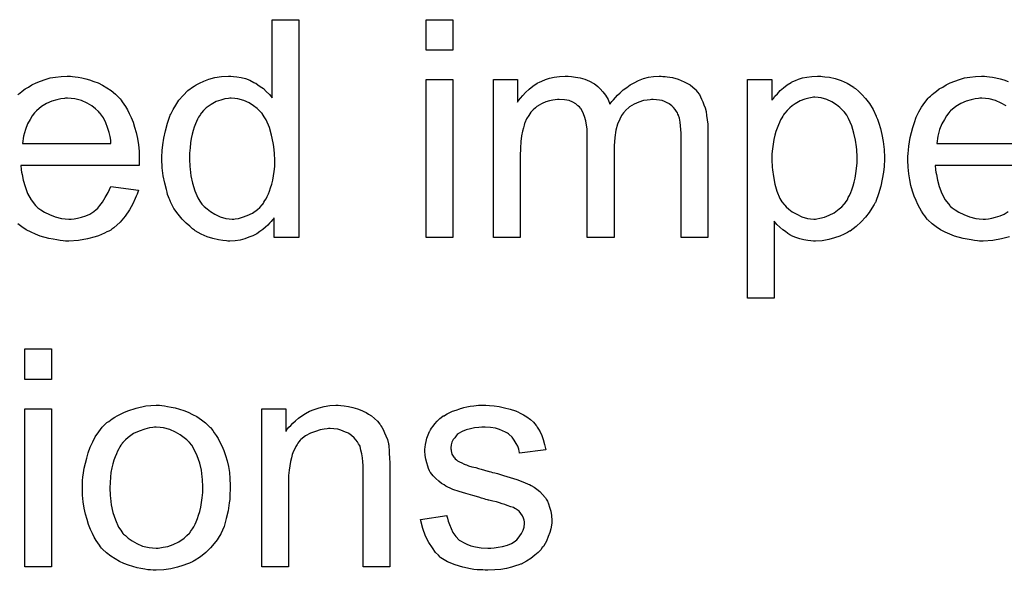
# Model space of a CAD drawing. Extents: x -2 to 8.5, y -2.9 to 5.2.
# Tile 80 of 207: x 4.202 to 4.564, y -0.046 to 0.156. Entities that reach past the tile are written whole.
import ezdxf

# ---------------------------------------------------------------- set-up
doc = ezdxf.new("R2010")
doc.units = 0
doc.layers.add('acc-ni-360-20-out-a_document', color=1, linetype='CONTINUOUS')

msp = doc.modelspace()

# ---------------------------------------------------------------- linework, layer by layer
at = {"layer": 'acc-ni-360-20-out-a_document', "color": 1}
for points in [[(4.304335, 0.07618), (4.295194, 0.07618), (4.295194, 0.083469), (4.295079, 0.083353), (4.294963, 0.083122), (4.294616, 0.082659), (4.294153, 0.082081), (4.293574, 0.081502), (4.29288, 0.080808), (4.29207, 0.079998), (4.291029, 0.079188), (4.289988, 0.078378), (4.288831, 0.077568), (4.287442, 0.076874), (4.285938, 0.076296), (4.284434, 0.075717), (4.282699, 0.075254), (4.280847, 0.075023), (4.278881, 0.074907), (4.278186, 0.074907), (4.277724, 0.075023), (4.276335, 0.075139), (4.274715, 0.07537), (4.272748, 0.075833), (4.27055, 0.076527), (4.268352, 0.077453), (4.266154, 0.078725), (4.266038, 0.078725), (4.265922, 0.078957), (4.265228, 0.079419), (4.264187, 0.080345), (4.262914, 0.081502), (4.26141, 0.083006), (4.259906, 0.084857), (4.258402, 0.08694), (4.257129, 0.08937), (4.257129, 0.089485), (4.257013, 0.089717), (4.256898, 0.090064), (4.256666, 0.090527), (4.256435, 0.091221), (4.256088, 0.092031), (4.255856, 0.092841), (4.255625, 0.093882), (4.255046, 0.096196), (4.254468, 0.098857), (4.254121, 0.101865), (4.254005, 0.105105), (4.254005, 0.105221), (4.254005, 0.105452), (4.254005, 0.105915), (4.254005, 0.106609), (4.254121, 0.107303), (4.254121, 0.108229), (4.254352, 0.110311), (4.254699, 0.112741), (4.255278, 0.115402), (4.255972, 0.118179), (4.256898, 0.12084), (4.256898, 0.120956), (4.257013, 0.121187), (4.257245, 0.121534), (4.257476, 0.121997), (4.25817, 0.12327), (4.259096, 0.12489), (4.260253, 0.126625), (4.261757, 0.128361), (4.263493, 0.130212), (4.265575, 0.131716), (4.265691, 0.131716), (4.265806, 0.131832), (4.266154, 0.132063), (4.266616, 0.132294), (4.267773, 0.132873), (4.269393, 0.133683), (4.271244, 0.134377), (4.273443, 0.134956), (4.275872, 0.135418), (4.278418, 0.135534), (4.279343, 0.135534), (4.280269, 0.135418), (4.281542, 0.135303), (4.283046, 0.134956), (4.284666, 0.134608), (4.286285, 0.13403), (4.287789, 0.13322), (4.288021, 0.133104), (4.288484, 0.132873), (4.289178, 0.132294), (4.290104, 0.131716), (4.291261, 0.130906), (4.292302, 0.129865), (4.293459, 0.128823), (4.2945, 0.127551), (4.2945, 0.156244), (4.304335, 0.156244), (4.304335, 0.07618)], [(4.360912, 0.145022), (4.351077, 0.145022), (4.351077, 0.156244), (4.360912, 0.156244), (4.360912, 0.145022)], [(4.201015, 0.128708), (4.201709, 0.129286), (4.202634, 0.12998), (4.203676, 0.13079), (4.204948, 0.131484), (4.206221, 0.132294), (4.207725, 0.132989), (4.209345, 0.133683), (4.21108, 0.134261), (4.212932, 0.13484), (4.214899, 0.135187), (4.216981, 0.135418), (4.219179, 0.135534), (4.220336, 0.135534), (4.221146, 0.135418)], [(4.221146, 0.135418), (4.222072, 0.135303), (4.223229, 0.135071), (4.224502, 0.13484), (4.226006, 0.134493), (4.227394, 0.134146), (4.229014, 0.133567), (4.230518, 0.132989), (4.232138, 0.132179), (4.233758, 0.131253), (4.235377, 0.130212), (4.236882, 0.128939), (4.23827, 0.127551), (4.238386, 0.127435), (4.238617, 0.127204), (4.238964, 0.126741), (4.239427, 0.126047), (4.240005, 0.125237), (4.240584, 0.124311), (4.241278, 0.123154), (4.241972, 0.121766), (4.242667, 0.120262), (4.243361, 0.118642), (4.243939, 0.116791), (4.244518, 0.114824), (4.24498, 0.112625), (4.245328, 0.110311), (4.245559, 0.107882), (4.245675, 0.105221), (4.245675, 0.105105), (4.245675, 0.104642), (4.245675, 0.103832), (4.245559, 0.102675), (4.202172, 0.102675), (4.202172, 0.102559), (4.202172, 0.102212), (4.202287, 0.10175), (4.202287, 0.101055), (4.202403, 0.100246), (4.202634, 0.09932), (4.202981, 0.097237), (4.203676, 0.094923), (4.204601, 0.092378), (4.205874, 0.090064), (4.207494, 0.087981), (4.207609, 0.087981), (4.207725, 0.08775), (4.208419, 0.087171), (4.209461, 0.086362), (4.210849, 0.085552), (4.2127, 0.084626), (4.214783, 0.083816), (4.217097, 0.083238), (4.218369, 0.083122), (4.219758, 0.083006), (4.220684, 0.083006), (4.221725, 0.083122), (4.222998, 0.083353), (4.224386, 0.0837), (4.226006, 0.084163), (4.22751, 0.084857), (4.229014, 0.085783), (4.22913, 0.085899), (4.229708, 0.086362), (4.230402, 0.087056), (4.231212, 0.087981), (4.232138, 0.089254), (4.233179, 0.090874), (4.23422, 0.092725), (4.235146, 0.094923), (4.245328, 0.093651), (4.245328, 0.093535), (4.245212, 0.093303), (4.245096, 0.092841), (4.244865, 0.092147), (4.244518, 0.091452), (4.244171, 0.090527), (4.243245, 0.08856), (4.242088, 0.086362), (4.240468, 0.084047), (4.238617, 0.081849), (4.236303, 0.079767), (4.236187, 0.079767), (4.235956, 0.079535), (4.235609, 0.079304), (4.235146, 0.078957), (4.234452, 0.07861), (4.233758, 0.078263), (4.232832, 0.0778), (4.231791, 0.077337), (4.230634, 0.076874), (4.229477, 0.076411), (4.226584, 0.075717), (4.223345, 0.075139), (4.219758, 0.074907), (4.218485, 0.074907), (4.217675, 0.075023), (4.216634, 0.075139), (4.215361, 0.07537), (4.213973, 0.075601), (4.212469, 0.075833), (4.209229, 0.076758), (4.207494, 0.077453), (4.205874, 0.078147), (4.204138, 0.079072), (4.202519, 0.080114), (4.201015, 0.081271)], [(4.360912, 0.07618), (4.351077, 0.07618), (4.351077, 0.134261), (4.360912, 0.134261), (4.360912, 0.07618)], [(4.438084, 0.135418), (4.438894, 0.135418), (4.439704, 0.135303), (4.441671, 0.134956), (4.443753, 0.134377), (4.445951, 0.133452), (4.44815, 0.132294), (4.450001, 0.130675), (4.450232, 0.130443), (4.450695, 0.129749), (4.451505, 0.128708), (4.451852, 0.127898), (4.452315, 0.127088), (4.452778, 0.126047), (4.453125, 0.125005), (4.453588, 0.123848), (4.453935, 0.12246), (4.454166, 0.121072), (4.454398, 0.119452), (4.454629, 0.117832), (4.454629, 0.115981), (4.454629, 0.07618), (4.444794, 0.07618), (4.444794, 0.112626), (4.444794, 0.112741), (4.444794, 0.112857), (4.444794, 0.113551), (4.444794, 0.114592), (4.444679, 0.115865), (4.444563, 0.117254), (4.444447, 0.118642), (4.444216, 0.12003), (4.443869, 0.121072), (4.443869, 0.121187), (4.443637, 0.121534), (4.443406, 0.121997), (4.443059, 0.122576), (4.442596, 0.12327), (4.442018, 0.123964), (4.441323, 0.124658), (4.440398, 0.125353), (4.440282, 0.125468), (4.439935, 0.125584), (4.439472, 0.125815), (4.438662, 0.126162), (4.437852, 0.12651), (4.436811, 0.126741), (4.43577, 0.126857), (4.434497, 0.126972), (4.433919, 0.126972), (4.433456, 0.126857), (4.432299, 0.126741), (4.43091, 0.12651), (4.429291, 0.125931), (4.427555, 0.125237), (4.42582, 0.124195), (4.4242, 0.122807), (4.424084, 0.122576), (4.423621, 0.121997), (4.422927, 0.121072), (4.422233, 0.119683), (4.421423, 0.117832), (4.420845, 0.115634), (4.420382, 0.112973), (4.42015, 0.109849), (4.42015, 0.07618), (4.410316, 0.07618), (4.410316, 0.113782), (4.410316, 0.113898), (4.410316, 0.11413), (4.410316, 0.114361), (4.410316, 0.114824), (4.4102, 0.116097), (4.409969, 0.117485), (4.409737, 0.119105), (4.409275, 0.120725), (4.408696, 0.122229), (4.407886, 0.123617), (4.40777, 0.123733), (4.407423, 0.124195), (4.406845, 0.124658), (4.406035, 0.125353), (4.404994, 0.125931), (4.403605, 0.12651), (4.401985, 0.126857), (4.400019, 0.126972), (4.399324, 0.126972), (4.398514, 0.126857), (4.397589, 0.126741), (4.396432, 0.126394), (4.395043, 0.126047), (4.393771, 0.125468), (4.392382, 0.124774), (4.392267, 0.124658), (4.391804, 0.124311), (4.391225, 0.123848), (4.390415, 0.123154), (4.389605, 0.122229), (4.388796, 0.121072), (4.387986, 0.119799), (4.387292, 0.118295), (4.387176, 0.118063), (4.38706, 0.117485), (4.386829, 0.116559), (4.386482, 0.115287), (4.386135, 0.113551), (4.385903, 0.111469), (4.385787, 0.109039), (4.385672, 0.106262), (4.385672, 0.07618), (4.375837, 0.07618), (4.375837, 0.134261), (4.38463, 0.134261), (4.38463, 0.125931), (4.384746, 0.126162), (4.385093, 0.126625), (4.385787, 0.127435), (4.386597, 0.128361), (4.387639, 0.129518), (4.388911, 0.130675), (4.3903, 0.131832), (4.391919, 0.132873), (4.392151, 0.132989), (4.392729, 0.133336), (4.393655, 0.133683), (4.394928, 0.134261), (4.396432, 0.134724), (4.398167, 0.135071), (4.400134, 0.135418), (4.402217, 0.135534), (4.403258, 0.135534), (4.404531, 0.135418), (4.405919, 0.135187), (4.407655, 0.13484), (4.40939, 0.134377), (4.411126, 0.133683), (4.412745, 0.132757), (4.412977, 0.132642), (4.41344, 0.132294), (4.414134, 0.131716), (4.41506, 0.13079), (4.415985, 0.129749), (4.417026, 0.128476), (4.417952, 0.126972), (4.418646, 0.125237), (4.418762, 0.125353), (4.418993, 0.1257), (4.41934, 0.126162), (4.419919, 0.126857), (4.420613, 0.127666), (4.421423, 0.128476), (4.422349, 0.129402), (4.423506, 0.130443), (4.424778, 0.131369), (4.426051, 0.132294), (4.427555, 0.133104), (4.429175, 0.133914), (4.43091, 0.134608), (4.432762, 0.135071), (4.434613, 0.135418), (4.436695, 0.135534), (4.437505, 0.135534), (4.438084, 0.135418)], [(4.496744, 0.135418), (4.497554, 0.135303), (4.499289, 0.135071), (4.501372, 0.134608), (4.50357, 0.133914), (4.505768, 0.132873), (4.507967, 0.1316), (4.508082, 0.1316), (4.508198, 0.131369), (4.508892, 0.130906), (4.509934, 0.129981), (4.511206, 0.128823), (4.512595, 0.127319), (4.513983, 0.125468), (4.515371, 0.12327), (4.516528, 0.12084), (4.516528, 0.120725), (4.516644, 0.120493), (4.51676, 0.120146), (4.516991, 0.119683), (4.517223, 0.118989), (4.517454, 0.118179), (4.518033, 0.116328), (4.518611, 0.114014), (4.519074, 0.111469), (4.519421, 0.108576), (4.519537, 0.105568), (4.519537, 0.105452), (4.519537, 0.105221), (4.519537, 0.104758), (4.519537, 0.104064), (4.519421, 0.103254), (4.519421, 0.102328), (4.51919, 0.100246), (4.518727, 0.0977), (4.518148, 0.095039), (4.517338, 0.092262), (4.516297, 0.089486), (4.516297, 0.08937), (4.516181, 0.089138), (4.51595, 0.088791), (4.515718, 0.088329), (4.514909, 0.087056), (4.513867, 0.085436), (4.512595, 0.083701), (4.510975, 0.081965), (4.509124, 0.08023), (4.506925, 0.07861), (4.50681, 0.07861), (4.506694, 0.078494), (4.506347, 0.078263), (4.505884, 0.078031), (4.504727, 0.077453), (4.503107, 0.076758), (4.50114, 0.076064), (4.499058, 0.075486), (4.496628, 0.075023), (4.494198, 0.074907), (4.493388, 0.074907), (4.492463, 0.075023), (4.491306, 0.075139), (4.489917, 0.07537), (4.488413, 0.075717), (4.486909, 0.07618), (4.485405, 0.076874), (4.485289, 0.07699), (4.484711, 0.077221), (4.484017, 0.077684), (4.483091, 0.078378), (4.482166, 0.079073), (4.481008, 0.079998), (4.479967, 0.081039), (4.479042, 0.082196), (4.479042, 0.053966), (4.469207, 0.053966), (4.469207, 0.134261), (4.478116, 0.134261), (4.478116, 0.126625), (4.478232, 0.126857), (4.478694, 0.127319), (4.479273, 0.128129), (4.480199, 0.129055), (4.48124, 0.130212), (4.482397, 0.131253), (4.483785, 0.132294), (4.485174, 0.13322), (4.485405, 0.133336), (4.485868, 0.133567), (4.486793, 0.133914), (4.48795, 0.134377), (4.489339, 0.13484), (4.490959, 0.135187), (4.49281, 0.135418), (4.494892, 0.135534), (4.496165, 0.135534), (4.496744, 0.135418)], [(4.56547, 0.076411), (4.562577, 0.075717), (4.559337, 0.075139), (4.555751, 0.074907), (4.554478, 0.074907), (4.553668, 0.075023), (4.552627, 0.075139), (4.551354, 0.07537), (4.549966, 0.075602), (4.548462, 0.075833), (4.545222, 0.076758), (4.543486, 0.077453), (4.541867, 0.078147), (4.540131, 0.079073), (4.538511, 0.080114), (4.537007, 0.081271), (4.535503, 0.082659), (4.535387, 0.082775), (4.535156, 0.083006), (4.534809, 0.083469), (4.534346, 0.084163), (4.533768, 0.084973), (4.533189, 0.085899), (4.532495, 0.087056), (4.531801, 0.088329), (4.531107, 0.089833), (4.530412, 0.091452), (4.529834, 0.093304), (4.529255, 0.09527), (4.528793, 0.097353), (4.528445, 0.099667), (4.528214, 0.102097), (4.528098, 0.104642), (4.528098, 0.104758), (4.528098, 0.105336), (4.528098, 0.106031), (4.528214, 0.107072), (4.52833, 0.108345), (4.528445, 0.109733), (4.528677, 0.111353), (4.529024, 0.112973), (4.52995, 0.116675), (4.530528, 0.118526), (4.531222, 0.120493), (4.532148, 0.122344), (4.533189, 0.12408), (4.534346, 0.125815), (4.535619, 0.127435), (4.535735, 0.127551), (4.535966, 0.127782), (4.536429, 0.128129), (4.537007, 0.128708), (4.537702, 0.129286), (4.538627, 0.129981), (4.539668, 0.13079), (4.540941, 0.131485), (4.542214, 0.132294), (4.543718, 0.132989), (4.545338, 0.133683), (4.547073, 0.134261), (4.548924, 0.13484), (4.550891, 0.135187), (4.552974, 0.135418), (4.555172, 0.135534), (4.556329, 0.135534), (4.557139, 0.135418)], [(4.557139, 0.135418), (4.558065, 0.135303), (4.559222, 0.135071), (4.560494, 0.13484), (4.561998, 0.134493), (4.563387, 0.134146), (4.565007, 0.133567)], [(4.219295, 0.127435), (4.218601, 0.127435), (4.218138, 0.127319), (4.216865, 0.127204), (4.215361, 0.126856), (4.21351, 0.126278), (4.211543, 0.125468), (4.209692, 0.124311), (4.207841, 0.122807), (4.207609, 0.122576), (4.207147, 0.121997), (4.206337, 0.120956), (4.205527, 0.119567), (4.204601, 0.117948), (4.203791, 0.115865), (4.203097, 0.113435), (4.20275, 0.110774), (4.235262, 0.110774), (4.235262, 0.11089), (4.235262, 0.111121), (4.235146, 0.111468), (4.235146, 0.111931), (4.234915, 0.11332), (4.234568, 0.114824), (4.233989, 0.116675), (4.23341, 0.11841), (4.232485, 0.120146), (4.231444, 0.12165), (4.231444, 0.121766), (4.231212, 0.121881), (4.230634, 0.122576), (4.229592, 0.123501), (4.228204, 0.124543), (4.226468, 0.125584), (4.224386, 0.126509), (4.221956, 0.127204), (4.220684, 0.127319), (4.219295, 0.127435)], [(4.279459, 0.127435), (4.278881, 0.127435), (4.278418, 0.127319), (4.277145, 0.127204), (4.275641, 0.126741), (4.273905, 0.126162), (4.272054, 0.125121), (4.270203, 0.123848), (4.269278, 0.122923), (4.268468, 0.121997), (4.268468, 0.121881), (4.268236, 0.121766), (4.26812, 0.121419), (4.267773, 0.120956), (4.267426, 0.120377), (4.267079, 0.119683), (4.266732, 0.118873), (4.266269, 0.117948), (4.265806, 0.116791), (4.265459, 0.115518), (4.265112, 0.114129), (4.264765, 0.112625), (4.264534, 0.111006), (4.264302, 0.109154), (4.264071, 0.107188), (4.264071, 0.105105), (4.264071, 0.104989), (4.264071, 0.104642), (4.264071, 0.104064), (4.264187, 0.103254), (4.264187, 0.102328), (4.264302, 0.101287), (4.26465, 0.098857), (4.265228, 0.096196), (4.266038, 0.093419), (4.267195, 0.090758), (4.267889, 0.089601), (4.268699, 0.088444), (4.268815, 0.088444), (4.26893, 0.088213), (4.269509, 0.087634), (4.27055, 0.086709), (4.271823, 0.085783), (4.273443, 0.084742), (4.27541, 0.083816), (4.277492, 0.083238), (4.278649, 0.083122), (4.279806, 0.083006), (4.280385, 0.083006), (4.280847, 0.083122), (4.28212, 0.083238), (4.283624, 0.0837), (4.28536, 0.084279), (4.287211, 0.085204), (4.289062, 0.086477), (4.289988, 0.087287), (4.290798, 0.088213), (4.290798, 0.088328), (4.291029, 0.088444), (4.291261, 0.088791), (4.291492, 0.089254), (4.291839, 0.089832), (4.292302, 0.090411), (4.292649, 0.091337), (4.293112, 0.092262), (4.293574, 0.093303), (4.293922, 0.09446), (4.294384, 0.095849), (4.294731, 0.097237), (4.294963, 0.098857), (4.295194, 0.100477), (4.295426, 0.102328), (4.295426, 0.104295), (4.295426, 0.104411), (4.295426, 0.104874), (4.295426, 0.105452), (4.29531, 0.106262), (4.29531, 0.107188), (4.295194, 0.108344), (4.295079, 0.109617), (4.294847, 0.111006), (4.294269, 0.113782), (4.293459, 0.116675), (4.292302, 0.119452), (4.291608, 0.120609), (4.290798, 0.121766), (4.290798, 0.121881), (4.290566, 0.121997), (4.289988, 0.122691), (4.288947, 0.123617), (4.287674, 0.124658), (4.286054, 0.1257), (4.284087, 0.126509), (4.281889, 0.127204), (4.280732, 0.127319), (4.279459, 0.127435)], [(4.493967, 0.127782), (4.493388, 0.127782), (4.492926, 0.127666), (4.491769, 0.127435), (4.490265, 0.127088), (4.488529, 0.126394), (4.486678, 0.125353), (4.485636, 0.124658), (4.484711, 0.123848), (4.483785, 0.122923), (4.48286, 0.121882), (4.48286, 0.121766), (4.482628, 0.12165), (4.482397, 0.121303), (4.482166, 0.12084), (4.481818, 0.120146), (4.481356, 0.119452), (4.480893, 0.118526), (4.480546, 0.117601), (4.480083, 0.116444), (4.47962, 0.115171), (4.479273, 0.113782), (4.47881, 0.112278), (4.478579, 0.110543), (4.478347, 0.108807), (4.478116, 0.106956), (4.478116, 0.104874), (4.478116, 0.104758), (4.478116, 0.104411), (4.478116, 0.103832), (4.478232, 0.103022), (4.478232, 0.102097), (4.478347, 0.101055), (4.478694, 0.098626), (4.479273, 0.095849), (4.479967, 0.093188), (4.481124, 0.090527), (4.481818, 0.08937), (4.482628, 0.088329), (4.48286, 0.088097), (4.483438, 0.087519), (4.484364, 0.086593), (4.485636, 0.085667), (4.487256, 0.084742), (4.489108, 0.083816), (4.49119, 0.083238), (4.492347, 0.083122), (4.493504, 0.083006), (4.494198, 0.083006), (4.494661, 0.083122), (4.495818, 0.083353), (4.497438, 0.083701), (4.499173, 0.084395), (4.501025, 0.08532), (4.502876, 0.086709), (4.503801, 0.087519), (4.504727, 0.088444), (4.504727, 0.08856), (4.504958, 0.088676), (4.50519, 0.089023), (4.505421, 0.089486), (4.505884, 0.090064), (4.506231, 0.090874), (4.506694, 0.091684), (4.507157, 0.092725), (4.507504, 0.093766), (4.507967, 0.095155), (4.508429, 0.096543), (4.508776, 0.098047), (4.509008, 0.099783), (4.509239, 0.101634), (4.509471, 0.103601), (4.509471, 0.105683), (4.509471, 0.105799), (4.509471, 0.106146), (4.509471, 0.106725), (4.509355, 0.107535), (4.509355, 0.10846), (4.509239, 0.109502), (4.508892, 0.111931), (4.508314, 0.114592), (4.507504, 0.117254), (4.506347, 0.119915), (4.505653, 0.121187), (4.504843, 0.122229), (4.504843, 0.122344), (4.504611, 0.12246), (4.504033, 0.123154), (4.503107, 0.123964), (4.501834, 0.125005), (4.500215, 0.126047), (4.498364, 0.126972), (4.496281, 0.127551), (4.495124, 0.127666), (4.493967, 0.127782)], [(4.555288, 0.127435), (4.554594, 0.127435), (4.554131, 0.127319), (4.552858, 0.127204), (4.551354, 0.126857), (4.549503, 0.126278), (4.547536, 0.125468), (4.545685, 0.124311), (4.543834, 0.122807), (4.543602, 0.122576), (4.543139, 0.121997), (4.542329, 0.120956), (4.54152, 0.119567), (4.540594, 0.117948), (4.539784, 0.115865), (4.53909, 0.113435), (4.538743, 0.110774), (4.571255, 0.110774)], [(4.564197, 0.124543), (4.562461, 0.125584), (4.560379, 0.12651), (4.557949, 0.127204), (4.556676, 0.127319), (4.555288, 0.127435)], [(4.581552, 0.102675), (4.538164, 0.102675), (4.538164, 0.10256), (4.538164, 0.102213), (4.53828, 0.10175), (4.53828, 0.101055), (4.538396, 0.100246), (4.538627, 0.09932), (4.538974, 0.097237), (4.539668, 0.094923), (4.540594, 0.092378), (4.541867, 0.090064), (4.543486, 0.087981), (4.543602, 0.087981), (4.543718, 0.08775), (4.544412, 0.087171), (4.545453, 0.086362), (4.546842, 0.085552), (4.548693, 0.084626), (4.550776, 0.083816), (4.55309, 0.083238), (4.554362, 0.083122), (4.555751, 0.083006), (4.556676, 0.083006), (4.557718, 0.083122), (4.55899, 0.083353), (4.560379, 0.083701), (4.561998, 0.084163), (4.563503, 0.084858), (4.565007, 0.085783)], [(4.213394, 0.024069), (4.20356, 0.024069), (4.20356, 0.035291), (4.213394, 0.035291), (4.213394, 0.024069)], [(4.253889, 0.014466), (4.254931, 0.01435), (4.256088, 0.014118), (4.25736, 0.013887), (4.258864, 0.013656), (4.261988, 0.012614), (4.263608, 0.012036), (4.265228, 0.011226), (4.266848, 0.010416), (4.268468, 0.009259), (4.269972, 0.008102), (4.271476, 0.006714), (4.271592, 0.006598), (4.271823, 0.006367), (4.27217, 0.005904), (4.272633, 0.005325), (4.273211, 0.004515), (4.273905, 0.003474), (4.2746, 0.002317), (4.275294, 0.001044), (4.275988, -0.000344), (4.276682, -0.00208), (4.277377, -0.003815), (4.277955, -0.005782), (4.278418, -0.007865), (4.278765, -0.010063), (4.278996, -0.012377), (4.279112, -0.014922), (4.279112, -0.015038), (4.279112, -0.015385), (4.279112, -0.015964), (4.279112, -0.016773), (4.278996, -0.017699), (4.278881, -0.018856), (4.278881, -0.020013), (4.278649, -0.021286), (4.278302, -0.024178), (4.277608, -0.027071), (4.276798, -0.029963), (4.275641, -0.032624), (4.275641, -0.03274), (4.275525, -0.032856), (4.275294, -0.033203), (4.275062, -0.033666), (4.274253, -0.034823), (4.273211, -0.036211), (4.271823, -0.037831), (4.270087, -0.039451), (4.26812, -0.041071), (4.265806, -0.042575), (4.265691, -0.042575), (4.265575, -0.04269), (4.265228, -0.042922), (4.26465, -0.043153), (4.264071, -0.043385), (4.263377, -0.043616), (4.261641, -0.04431), (4.259674, -0.044889), (4.257245, -0.045467), (4.254699, -0.04593), (4.251922, -0.046046), (4.250766, -0.046046), (4.24984, -0.04593), (4.248799, -0.045814), (4.247642, -0.045583), (4.246253, -0.045351), (4.244865, -0.04512), (4.241741, -0.044194), (4.240005, -0.0435), (4.238386, -0.042806), (4.236766, -0.04188), (4.235146, -0.040839), (4.233642, -0.039682), (4.232138, -0.038294), (4.232022, -0.038178), (4.231791, -0.037947), (4.231444, -0.037484), (4.230981, -0.03679), (4.230402, -0.03598), (4.229824, -0.035054), (4.22913, -0.033897), (4.228435, -0.032509), (4.227741, -0.031005), (4.227047, -0.029269), (4.226468, -0.027418), (4.22589, -0.025451), (4.225427, -0.023253), (4.22508, -0.020939), (4.224849, -0.018393), (4.224733, -0.015732), (4.224733, -0.015501), (4.224733, -0.015038), (4.224849, -0.014228), (4.224849, -0.013071), (4.224964, -0.011798), (4.225196, -0.010179), (4.225427, -0.008559), (4.22589, -0.006708), (4.226353, -0.004856), (4.226931, -0.00289), (4.227626, -0.000807), (4.228551, 0.00116), (4.229477, 0.003011), (4.230749, 0.004862), (4.232022, 0.006598), (4.233642, 0.008102), (4.233758, 0.008218), (4.233989, 0.008333), (4.234452, 0.008681), (4.23503, 0.009143), (4.235725, 0.009606), (4.23665, 0.010185), (4.237576, 0.010763), (4.238733, 0.011342), (4.240005, 0.01192), (4.241394, 0.012499), (4.244518, 0.01354), (4.248104, 0.01435), (4.249956, 0.014466), (4.251922, 0.014581), (4.253079, 0.014581), (4.253889, 0.014466)], [(4.319723, 0.014466), (4.320995, 0.01435), (4.322499, 0.014118), (4.324119, 0.013771), (4.325855, 0.013309), (4.327475, 0.012614), (4.327706, 0.012499), (4.328169, 0.012267), (4.328979, 0.01192), (4.329904, 0.011342), (4.331061, 0.010647), (4.332103, 0.009722), (4.333144, 0.008796), (4.334069, 0.007639), (4.334185, 0.007524), (4.334417, 0.007061), (4.334764, 0.006482), (4.335342, 0.005672), (4.335805, 0.004515), (4.336268, 0.003358), (4.336846, 0.00197), (4.337193, 0.000466), (4.337193, 0.00035), (4.337309, -0.000113), (4.337425, -0.000807), (4.337541, -0.001732), (4.337541, -0.003121), (4.337656, -0.004741), (4.337772, -0.006707), (4.337772, -0.009137), (4.337772, -0.044773), (4.327937, -0.044773), (4.327937, -0.0096), (4.327937, -0.009484), (4.327937, -0.009369), (4.327937, -0.008559), (4.327937, -0.007518), (4.327822, -0.006245), (4.327706, -0.004741), (4.327475, -0.003237), (4.327127, -0.001848), (4.32678, -0.000576), (4.32678, -0.00046), (4.326549, -0.000113), (4.326202, 0.000466), (4.325855, 0.00116), (4.325276, 0.001854), (4.324582, 0.002664), (4.323657, 0.003474), (4.322615, 0.004168), (4.322499, 0.004284), (4.322152, 0.004515), (4.321458, 0.004747), (4.320648, 0.005094), (4.319723, 0.005441), (4.318566, 0.005788), (4.317177, 0.005904), (4.315789, 0.006019), (4.31521, 0.006019), (4.314748, 0.005904), (4.313591, 0.005788), (4.312087, 0.005557), (4.310467, 0.004978), (4.308615, 0.004284), (4.306764, 0.003358), (4.305029, 0.00197), (4.304797, 0.001738), (4.304335, 0.00116), (4.303988, 0.000697), (4.30364, 0.000119), (4.303178, -0.000576), (4.302831, -0.001385), (4.302368, -0.002311), (4.301905, -0.003468), (4.301558, -0.004741), (4.301211, -0.006129), (4.300979, -0.007633), (4.300748, -0.009253), (4.300516, -0.01122), (4.300516, -0.013187), (4.300516, -0.044773), (4.290682, -0.044773), (4.290682, 0.013309), (4.299475, 0.013309), (4.299475, 0.004978), (4.299591, 0.005094), (4.299822, 0.005441), (4.300169, 0.005904), (4.300632, 0.006482), (4.301326, 0.007176), (4.302136, 0.007986), (4.303062, 0.008912), (4.304219, 0.009838), (4.305376, 0.010647), (4.306764, 0.011573), (4.308268, 0.012383), (4.309888, 0.013077), (4.311739, 0.013656), (4.313591, 0.014118), (4.315673, 0.014466), (4.317872, 0.014581), (4.318797, 0.014581), (4.319723, 0.014466)], [(4.374333, 0.014466), (4.376069, 0.01435), (4.37792, 0.014118), (4.379887, 0.013656), (4.381969, 0.013193), (4.383936, 0.012499), (4.384052, 0.012499), (4.384168, 0.012383), (4.384746, 0.012152), (4.385672, 0.011689), (4.386829, 0.01111), (4.388101, 0.0103), (4.389374, 0.009375), (4.390531, 0.008334), (4.391572, 0.007176), (4.391688, 0.007061), (4.391919, 0.006598), (4.392382, 0.005788), (4.392961, 0.004862), (4.393539, 0.003474), (4.394118, 0.00197), (4.394581, 0.000234), (4.395043, -0.001732), (4.38544, -0.003005), (4.38544, -0.002774), (4.385325, -0.002311), (4.385093, -0.001501), (4.384746, -0.00046), (4.384168, 0.000582), (4.383473, 0.001739), (4.382663, 0.002896), (4.381507, 0.003937), (4.381391, 0.004053), (4.380928, 0.004284), (4.380234, 0.004747), (4.379193, 0.00521), (4.378035, 0.005672), (4.376531, 0.006135), (4.37468, 0.006367), (4.372713, 0.006482), (4.371556, 0.006482), (4.370399, 0.006367), (4.368895, 0.006251), (4.367391, 0.005904), (4.365771, 0.005557), (4.364267, 0.004978), (4.362994, 0.004168), (4.362879, 0.004053), (4.362532, 0.003821), (4.362069, 0.003358), (4.361606, 0.002664), (4.361028, 0.00197), (4.360565, 0.001044), (4.360218, 0.000003), (4.360102, -0.001038), (4.360102, -0.001154), (4.360102, -0.001385), (4.360218, -0.001732), (4.360218, -0.002195), (4.360565, -0.003352), (4.361259, -0.004509), (4.361375, -0.004625), (4.36149, -0.004741), (4.361722, -0.005088), (4.362185, -0.005435), (4.362647, -0.005782), (4.363342, -0.006245), (4.364151, -0.006592), (4.365077, -0.007055), (4.365193, -0.007055), (4.365424, -0.00717), (4.365887, -0.007286), (4.366697, -0.007633), (4.367854, -0.00798), (4.369358, -0.008327), (4.370284, -0.008674), (4.371325, -0.008906), (4.372482, -0.009253), (4.373755, -0.0096), (4.37387, -0.0096), (4.374217, -0.009716), (4.374796, -0.009831), (4.37549, -0.010063), (4.3763, -0.010294), (4.377341, -0.010526), (4.37954, -0.01122), (4.381969, -0.011914), (4.384399, -0.012724), (4.386597, -0.013534), (4.387523, -0.013881), (4.388333, -0.014228), (4.388564, -0.014344), (4.389027, -0.014575), (4.389721, -0.014922), (4.390762, -0.015501), (4.391804, -0.016195), (4.392845, -0.01712), (4.393886, -0.018162), (4.394812, -0.019319), (4.394928, -0.019434), (4.395159, -0.019897), (4.395622, -0.020591), (4.396085, -0.021633), (4.396432, -0.022906), (4.396895, -0.024294), (4.397126, -0.025914), (4.397242, -0.027765), (4.397242, -0.027996), (4.397242, -0.028575), (4.397126, -0.0295), (4.396895, -0.030773), (4.396547, -0.032161), (4.395969, -0.033666), (4.395275, -0.035401), (4.394349, -0.037021), (4.394234, -0.037252), (4.393771, -0.037715), (4.393192, -0.038525), (4.392267, -0.039451), (4.390994, -0.040492), (4.389605, -0.041649), (4.387986, -0.04269), (4.386019, -0.043731), (4.385903, -0.043731), (4.385787, -0.043847), (4.385093, -0.044079), (4.383936, -0.044426), (4.382432, -0.044889), (4.380581, -0.045351), (4.378498, -0.045698), (4.3763, -0.04593), (4.373755, -0.046045), (4.372713, -0.046045), (4.371903, -0.04593), (4.370978, -0.04593), (4.369821, -0.045814), (4.368664, -0.045698), (4.367391, -0.045467), (4.364614, -0.044889), (4.361722, -0.044079), (4.358945, -0.042922), (4.357672, -0.042227), (4.356515, -0.041417), (4.3564, -0.041302), (4.356284, -0.041186), (4.35559, -0.040492), (4.354548, -0.039451), (4.353391, -0.037831), (4.352119, -0.035864), (4.350846, -0.03355), (4.349805, -0.030657), (4.348995, -0.027418), (4.358714, -0.025914), (4.358714, -0.026029), (4.358714, -0.026145), (4.358945, -0.026839), (4.359176, -0.027996), (4.359639, -0.029269), (4.360218, -0.030657), (4.360912, -0.032161), (4.361953, -0.033666), (4.363226, -0.034938), (4.363457, -0.035054), (4.36392, -0.035401), (4.364846, -0.035864), (4.366003, -0.036442), (4.367507, -0.037021), (4.369242, -0.037484), (4.371325, -0.037831), (4.373755, -0.037947), (4.374912, -0.037947), (4.376069, -0.037831), (4.377573, -0.037599), (4.379193, -0.037252), (4.380928, -0.036789), (4.382432, -0.036211), (4.38382, -0.035285), (4.383936, -0.03517), (4.384399, -0.034823), (4.384862, -0.034244), (4.385556, -0.033434), (4.386135, -0.032509), (4.386713, -0.031352), (4.38706, -0.030195), (4.387176, -0.028806), (4.387176, -0.028691), (4.387176, -0.028228), (4.38706, -0.027649), (4.386829, -0.026839), (4.386482, -0.026029), (4.385903, -0.02522), (4.385209, -0.024294), (4.384168, -0.0236), (4.384052, -0.023484), (4.383705, -0.023368), (4.383126, -0.023021), (4.382201, -0.022674), (4.380812, -0.022211), (4.380002, -0.021864), (4.379077, -0.021633), (4.378035, -0.021286), (4.376878, -0.020939), (4.375606, -0.020591), (4.374102, -0.020244), (4.373986, -0.020244), (4.373639, -0.020129), (4.37306, -0.020013), (4.372366, -0.019782), (4.371441, -0.01955), (4.370399, -0.019203), (4.368201, -0.018625), (4.365656, -0.017815), (4.363226, -0.01712), (4.360912, -0.016311), (4.359871, -0.015848), (4.359061, -0.015501), (4.358829, -0.015385), (4.358367, -0.015154), (4.357672, -0.014691), (4.356747, -0.014112), (4.355705, -0.013302), (4.354664, -0.012377), (4.353623, -0.011335), (4.352697, -0.010063), (4.352582, -0.009947), (4.35235, -0.009484), (4.352003, -0.008674), (4.351656, -0.007749), (4.351309, -0.006592), (4.350962, -0.005203), (4.35073, -0.003815), (4.350615, -0.002195), (4.350615, -0.001964), (4.350615, -0.001501), (4.35073, -0.000807), (4.350846, 0.000234), (4.351077, 0.001276), (4.351309, 0.002549), (4.351772, 0.003705), (4.35235, 0.004978), (4.352466, 0.005094), (4.352697, 0.005557), (4.353044, 0.006135), (4.353623, 0.006945), (4.354317, 0.007755), (4.355127, 0.008796), (4.356052, 0.009722), (4.357209, 0.010532), (4.357325, 0.010648), (4.357672, 0.010763), (4.358135, 0.01111), (4.358829, 0.011457), (4.359755, 0.01192), (4.360796, 0.012383), (4.362069, 0.012846), (4.363457, 0.013309), (4.363689, 0.013424), (4.364151, 0.01354), (4.364961, 0.013771), (4.366003, 0.014003), (4.367275, 0.014234), (4.368664, 0.01435), (4.370284, 0.014581), (4.37306, 0.014581), (4.374333, 0.014466)], [(4.213394, -0.044773), (4.20356, -0.044773), (4.20356, 0.013309), (4.213394, 0.013309), (4.213394, -0.044773)], [(4.251922, 0.006482), (4.251228, 0.006482), (4.25065, 0.006367), (4.249377, 0.006251), (4.247642, 0.005788), (4.245675, 0.005094), (4.243592, 0.004168), (4.241625, 0.00278), (4.240584, 0.001854), (4.239658, 0.000929), (4.239658, 0.000813), (4.239427, 0.000697), (4.239195, 0.00035), (4.238848, -0.000113), (4.238501, -0.000691), (4.238154, -0.001385), (4.237691, -0.002311), (4.237229, -0.003237), (4.236766, -0.004394), (4.236303, -0.005551), (4.235956, -0.006939), (4.235609, -0.008443), (4.235262, -0.010063), (4.23503, -0.011798), (4.234915, -0.013765), (4.234799, -0.015732), (4.234799, -0.015848), (4.234799, -0.016195), (4.234799, -0.016773), (4.234915, -0.017583), (4.234915, -0.018509), (4.23503, -0.01955), (4.235377, -0.02198), (4.235956, -0.024757), (4.236882, -0.027534), (4.238038, -0.030195), (4.238848, -0.031352), (4.239658, -0.032509), (4.239774, -0.032509), (4.23989, -0.03274), (4.240584, -0.033319), (4.241625, -0.034244), (4.243014, -0.03517), (4.244749, -0.036211), (4.246832, -0.037137), (4.249261, -0.037715), (4.250534, -0.037831), (4.251922, -0.037947), (4.252617, -0.037947), (4.253195, -0.037831), (4.254468, -0.037599), (4.256203, -0.037252), (4.258055, -0.036558), (4.260137, -0.035633), (4.262104, -0.034244), (4.263145, -0.033319), (4.264071, -0.032393), (4.264187, -0.032277), (4.264302, -0.032162), (4.264534, -0.031814), (4.264881, -0.031352), (4.265228, -0.030773), (4.265691, -0.030079), (4.266154, -0.029153), (4.266616, -0.028228), (4.267079, -0.027071), (4.267426, -0.025798), (4.267889, -0.02441), (4.268236, -0.022906), (4.268583, -0.02117), (4.268815, -0.019435), (4.269046, -0.017468), (4.269046, -0.015385), (4.269046, -0.015269), (4.269046, -0.014922), (4.269046, -0.014344), (4.26893, -0.01365), (4.26893, -0.012724), (4.268815, -0.011683), (4.268468, -0.009253), (4.267889, -0.006708), (4.266963, -0.003931), (4.265691, -0.001385), (4.264997, -0.000113), (4.264071, 0.000929), (4.264071, 0.001044), (4.26384, 0.00116), (4.263145, 0.001854), (4.262104, 0.002664), (4.260716, 0.003705), (4.25898, 0.004747), (4.256898, 0.005672), (4.254584, 0.006251), (4.253311, 0.006367), (4.251922, 0.006482)]]:
    msp.add_lwpolyline(points, dxfattribs=at)

doc.saveas('drawing.dxf')
